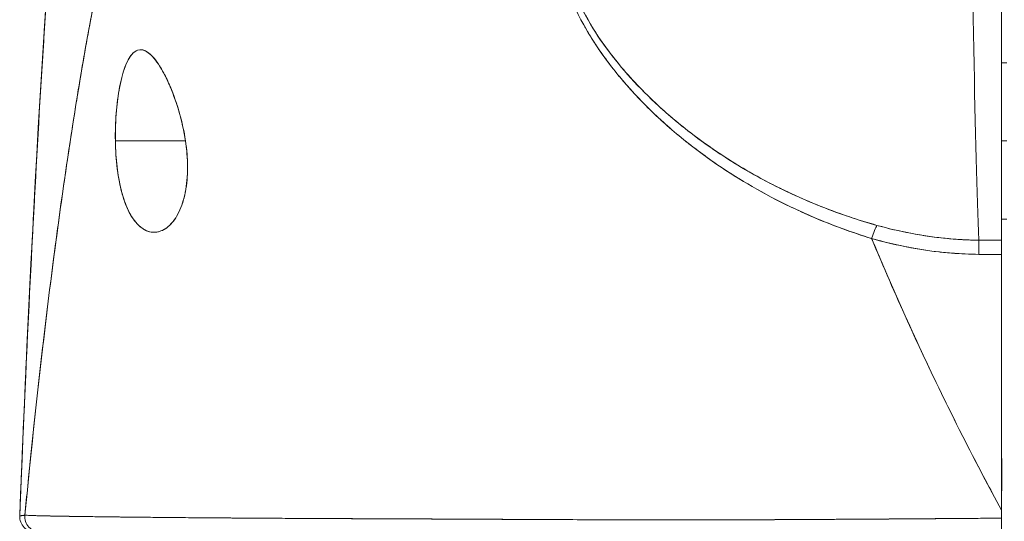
# Model space of a CAD drawing. Header units: inches. Extents: x 10 to 331, y 10 to 212.
# Tile 21 of 145: x 57.892 to 58.636, y 51.454 to 51.832. Entities that reach past the tile are written whole.
import ezdxf

# ---------------------------------------------------------------- set-up
doc = ezdxf.new("R2010")
doc.units = ezdxf.units.IN
doc.header["$LTSCALE"] = 20
doc.header["$MEASUREMENT"] = 0
doc.layers.add('Visible (ANSI)', color=7, linetype='Continuous', lineweight=5)

msp = doc.modelspace()

# ---------------------------------------------------------------- linework, layer by layer
at = {"layer": 'Visible (ANSI)'}
for p, q in [((58.63369, 51.66567), (58.63369, 52.02446)), ((58.33546, 51.80163), (58.33547, 51.80163)), ((58.34225, 51.80163), (58.34235, 51.80163)), ((58.63369, 51.79966), (58.63763, 51.79966)), ((57.96457, 51.74061), (58.01751, 51.74061)), ((58.01751, 51.74061), (57.96457, 51.74061)), ((58.39496, 51.74061), (58.395, 51.74061)), ((58.395, 51.74061), (58.39496, 51.74061)), ((58.63369, 51.74061), (58.63763, 51.74061)), ((58.63763, 51.74061), (58.63369, 51.74061)), ((58.63369, 51.68155), (58.63763, 51.68155)), ((58.61666, 51.66567), (58.63369, 51.66567)), ((58.61705, 51.65504), (58.61705, 51.65504)), ((58.2608, 51.45502), (58.2608, 51.45504)), ((58.26263, 51.45501), (58.26263, 51.45503)), ((58.2788, 51.45494), (58.2788, 51.45494)), ((58.39398, 51.4546), (58.39398, 51.45461)), ((58.40141, 51.45461), (58.40141, 51.4546))]:
    msp.add_line(p, q, dxfattribs=at)
msp.add_arc((57.90414, 51.45714), 0.01181, 177.72417, 270, dxfattribs=at)
msp.add_arc((57.90414, 51.45714), 0.01181, 177.72417, 270, dxfattribs=at)
for centre, major_axis, ratio, start_param, end_param in [((58.62109, 52.17046), (0, 0.55118), 0.02, 1.83929, 2.7281), ((58.62109, 52.17046), (0, -0.55118), 0.02, 4.980883, 5.869693), ((58.53562, 51.65897), (-0.00536, -0.01935), 0.115734, 3.553872, 4.315932), ((58.53562, 51.65897), (0.00536, 0.01935), 0.115734, 0.412278, 1.174338), ((58.6165, 51.64735), (-0.00022, -0.02008), 0.004433, 3.555002, 4.318798), ((58.6165, 51.64735), (0.00022, 0.02008), 0.004433, 0.413414, 1.177215), ((58.63368, 53.10586), (-1.5327, 0.00003), 0.939659, 1.559707, 1.570821), ((58.63369, 51.64725), (0, 0.02008), 0.00001, 5.105847, 5.870072), ((58.63364, 52.98024), (1.43419, -0.00002), 0.924067, 4.700448, 4.712437), ((58.63369, 51.44686), (0, -0.12692), 0.000028, 4.592627, 4.640753), ((57.90801, 51.45714), (0, -0.01181), 0.999969, 4.618394, 6.283185), ((57.90801, 51.45714), (-0.00111, -0.01176), 0.999969, 4.712389, 6.37718), ((58.63369, 51.45714), (0, -0.01181), 0.000012, 4.81429, 6.283189)]:
    msp.add_ellipse(centre, major_axis=major_axis, ratio=ratio, start_param=start_param, end_param=end_param, dxfattribs=at)
for points, knots in [([(57.89234, 51.45761), (57.90152, 51.68663), (57.91357, 51.90513), (57.94045, 52.17571), (57.94969, 52.25159), (57.96157, 52.32342)], [0, 0, 0, 0, 1.849259, 1.849259, 2.628416, 2.628416, 2.628416, 2.628416]), ([(57.89234, 51.45761), (57.89438, 51.50843), (57.89651, 51.55723), (57.89875, 51.60401), (57.90098, 51.65078), (57.90332, 51.69554), (57.90576, 51.73829), (57.90819, 51.78104), (57.91073, 51.82179), (57.91336, 51.86056), (57.916, 51.89933), (57.91873, 51.93613), (57.92157, 51.97102), (57.9244, 52.00591), (57.92734, 52.03888), (57.93037, 52.07001), (57.93341, 52.10114), (57.93654, 52.13042), (57.93978, 52.15793), (57.94301, 52.18545), (57.94634, 52.2112), (57.94978, 52.23527), (57.95321, 52.25934), (57.95675, 52.28174), (57.96038, 52.30256), (57.96087, 52.30538), (57.96137, 52.30817), (57.96186, 52.31093)], [0, 0, 0, 0, 0.122921, 0.122921, 0.122921, 0.245842, 0.245842, 0.245842, 0.368763, 0.368763, 0.368763, 0.491684, 0.491684, 0.491684, 0.614605, 0.614605, 0.614605, 0.737526, 0.737526, 0.737526, 0.860447, 0.860447, 0.860447, 0.983368, 0.983368, 0.983368, 1, 1, 1, 1]), ([(57.96186, 52.31093), (57.95808, 52.28984), (57.9544, 52.26707), (57.95082, 52.24253), (57.94725, 52.21798), (57.94379, 52.19165), (57.94043, 52.16344), (57.93707, 52.13523), (57.93382, 52.10514), (57.93067, 52.07308), (57.92753, 52.04101), (57.92449, 52.00698), (57.92156, 51.9709), (57.91863, 51.93481), (57.9158, 51.89668), (57.91308, 51.85644), (57.91037, 51.8162), (57.90775, 51.77385), (57.90525, 51.72935), (57.90275, 51.68485), (57.90035, 51.63821), (57.89806, 51.5894), (57.89607, 51.54709), (57.89417, 51.50316), (57.89234, 51.45761)], [0, 0, 0, 0, 0.127116, 0.127116, 0.127116, 0.254233, 0.254233, 0.254233, 0.381349, 0.381349, 0.381349, 0.508466, 0.508466, 0.508466, 0.635582, 0.635582, 0.635582, 0.762699, 0.762699, 0.762699, 0.889815, 0.889815, 0.889815, 1, 1, 1, 1]), ([(58.06676, 52.1602), (58.06199, 52.15564), (58.05729, 52.15051), (58.05266, 52.14478), (58.04803, 52.13904), (58.04348, 52.13271), (58.03899, 52.12575), (58.03451, 52.11878), (58.03009, 52.11119), (58.02575, 52.10296), (58.02141, 52.09472), (58.01715, 52.08583), (58.01295, 52.07628), (58.00875, 52.06672), (58.00463, 52.05649), (58.00057, 52.04558), (57.99652, 52.03466), (57.99254, 52.02306), (57.98863, 52.01075), (57.98472, 51.99844), (57.98089, 51.98542), (57.97712, 51.97168), (57.97336, 51.95795), (57.96966, 51.94349), (57.96604, 51.92831), (57.96242, 51.91313), (57.95887, 51.89721), (57.9554, 51.88056), (57.95192, 51.86391), (57.94851, 51.84652), (57.94518, 51.82839), (57.94185, 51.81027), (57.93859, 51.7914), (57.9354, 51.77179), (57.93221, 51.75218), (57.92909, 51.73184), (57.92605, 51.71076), (57.923, 51.68968), (57.92003, 51.66787), (57.91713, 51.64533), (57.91422, 51.6228), (57.91139, 51.59954), (57.90864, 51.57557), (57.90588, 51.55161), (57.90319, 51.52694), (57.90058, 51.50159), (57.89911, 51.48735), (57.89767, 51.47291), (57.89625, 51.45825)], [0, 0, 0, 0, 0.06426, 0.06426, 0.06426, 0.128523, 0.128523, 0.128523, 0.192785, 0.192785, 0.192785, 0.257047, 0.257047, 0.257047, 0.321309, 0.321309, 0.321309, 0.385571, 0.385571, 0.385571, 0.449834, 0.449834, 0.449834, 0.514096, 0.514096, 0.514096, 0.578358, 0.578358, 0.578358, 0.64262, 0.64262, 0.64262, 0.706882, 0.706882, 0.706882, 0.771145, 0.771145, 0.771145, 0.835407, 0.835407, 0.835407, 0.899669, 0.899669, 0.899669, 0.963931, 0.963931, 0.963931, 1, 1, 1, 1]), ([(57.89625, 51.45825), (57.90117, 51.50905), (57.90637, 51.55731), (57.91185, 51.60287), (57.91732, 51.64842), (57.92306, 51.69128), (57.92908, 51.73134), (57.93509, 51.77141), (57.94138, 51.80868), (57.94794, 51.84316), (57.9545, 51.87763), (57.96134, 51.9093), (57.96844, 51.93822), (57.97555, 51.96713), (57.98292, 51.99329), (57.99057, 52.01678), (57.99822, 52.04028), (58.00615, 52.06111), (58.01434, 52.07942), (58.02254, 52.09772), (58.031, 52.11349), (58.03974, 52.1269), (58.04848, 52.1403), (58.05748, 52.15134), (58.06676, 52.1602)], [0, 0, 0, 0, 0.125007, 0.125007, 0.125007, 0.250015, 0.250015, 0.250015, 0.375022, 0.375022, 0.375022, 0.50003, 0.50003, 0.50003, 0.625037, 0.625037, 0.625037, 0.750045, 0.750045, 0.750045, 0.875052, 0.875052, 0.875052, 1, 1, 1, 1]), ([(58.63369, 52.02446), (58.63369, 51.99289), (58.63369, 51.96255), (58.63369, 51.93314), (58.63369, 51.90374), (58.63369, 51.87527), (58.63369, 51.8486), (58.63369, 51.82194), (58.63369, 51.79708), (58.63369, 51.77427), (58.63369, 51.75146), (58.63369, 51.7307), (58.63369, 51.71253), (58.63369, 51.69436), (58.63369, 51.6788), (58.63369, 51.66564)], [0, 0, 0, 0, 0.2, 0.2, 0.2, 0.4, 0.4, 0.4, 0.6, 0.6, 0.6, 0.8, 0.8, 0.8, 1, 1, 1, 1]), ([(58.30412, 51.90468), (58.3016, 51.89833), (58.30047, 51.89114), (58.3007, 51.883), (58.30093, 51.87486), (58.30251, 51.86576), (58.30578, 51.85588), (58.30593, 51.85544), (58.30608, 51.855), (58.30623, 51.85456), (58.3095, 51.84505), (58.31432, 51.83483), (58.32053, 51.8242), (58.32136, 51.82278), (58.32221, 51.82136), (58.32309, 51.81992), (58.32843, 51.81122), (58.33469, 51.80227), (58.34194, 51.79321), (58.34286, 51.79207), (58.34379, 51.79092), (58.34473, 51.78978), (58.34647, 51.78767), (58.34825, 51.78556), (58.35009, 51.78345), (58.3585, 51.7738), (58.36802, 51.76407), (58.37864, 51.75449), (58.37896, 51.75421), (58.37927, 51.75392), (58.37959, 51.75364), (58.38872, 51.74546), (58.39864, 51.73738), (58.40961, 51.72944), (58.41021, 51.729), (58.41081, 51.72857), (58.41141, 51.72814), (58.41515, 51.72546), (58.419, 51.72281), (58.42297, 51.72017), (58.42806, 51.71679), (58.43335, 51.71344), (58.43879, 51.71016), (58.44764, 51.70482), (58.45689, 51.69968), (58.46632, 51.69489), (58.47028, 51.69289), (58.47426, 51.69095), (58.47825, 51.68908), (58.48275, 51.68699), (58.48725, 51.68499), (58.49175, 51.68308), (58.50668, 51.67676), (58.52158, 51.67147), (58.53562, 51.66701)], [0, 0, 0, 0, 0.125, 0.125, 0.125, 0.25, 0.25, 0.25, 0.255535, 0.255535, 0.255535, 0.375, 0.375, 0.375, 0.39094, 0.39094, 0.39094, 0.487767, 0.487767, 0.487767, 0.5, 0.5, 0.5, 0.522422, 0.522422, 0.522422, 0.625, 0.625, 0.625, 0.628055, 0.628055, 0.628055, 0.715688, 0.715688, 0.715688, 0.720466, 0.720466, 0.720466, 0.75, 0.75, 0.75, 0.787783, 0.787783, 0.787783, 0.849243, 0.849243, 0.849243, 0.875, 0.875, 0.875, 0.903965, 0.903965, 0.903965, 1, 1, 1, 1]), ([(58.30412, 51.90468), (58.30202, 51.89877), (58.30084, 51.89221), (58.30072, 51.88524), (58.3007, 51.88401), (58.30072, 51.88276), (58.30076, 51.88151), (58.30101, 51.87431), (58.30239, 51.86675), (58.30488, 51.85866), (58.30528, 51.85738), (58.3057, 51.85607), (58.30616, 51.85475), (58.30869, 51.84745), (58.31211, 51.83969), (58.31638, 51.83164), (58.31772, 51.82912), (58.31914, 51.82658), (58.32065, 51.824), (58.32401, 51.81825), (58.3278, 51.81238), (58.332, 51.80644), (58.33568, 51.80122), (58.33969, 51.79594), (58.34403, 51.79063), (58.34618, 51.78801), (58.3484, 51.78538), (58.35071, 51.78274), (58.35791, 51.77452), (58.36591, 51.76625), (58.37476, 51.75804), (58.37536, 51.75749), (58.37595, 51.75694), (58.37655, 51.75639), (58.38513, 51.74854), (58.39448, 51.74076), (58.40464, 51.73314), (58.40921, 51.72971), (58.41394, 51.72631), (58.41884, 51.72296), (58.42411, 51.71935), (58.42956, 51.7158), (58.43522, 51.71231), (58.44416, 51.7068), (58.4536, 51.70144), (58.46357, 51.6963), (58.4662, 51.69495), (58.46887, 51.69361), (58.47157, 51.69228), (58.47745, 51.68941), (58.4835, 51.68661), (58.48973, 51.68391), (58.49749, 51.68055), (58.50552, 51.67733), (58.51381, 51.67431), (58.52089, 51.67173), (58.52816, 51.66928), (58.53562, 51.66701)], [0, 0, 0, 0, 0.106229, 0.106229, 0.106229, 0.125, 0.125, 0.125, 0.232823, 0.232823, 0.232823, 0.25, 0.25, 0.25, 0.345204, 0.345204, 0.345204, 0.375, 0.375, 0.375, 0.441581, 0.441581, 0.441581, 0.5, 0.5, 0.5, 0.528868, 0.528868, 0.528868, 0.618969, 0.618969, 0.618969, 0.625, 0.625, 0.625, 0.711204, 0.711204, 0.711204, 0.75, 0.75, 0.75, 0.791698, 0.791698, 0.791698, 0.857612, 0.857612, 0.857612, 0.875, 0.875, 0.875, 0.912763, 0.912763, 0.912763, 0.959824, 0.959824, 0.959824, 1, 1, 1, 1]), ([(58.53963, 51.67694), (58.53241, 51.67896), (58.52524, 51.68117), (58.51814, 51.68357), (58.51013, 51.68628), (58.50221, 51.68922), (58.49437, 51.69239), (58.48563, 51.69594), (58.47701, 51.69977), (58.46853, 51.70389), (58.46344, 51.70636), (58.4584, 51.70894), (58.45341, 51.71161), (58.44906, 51.71395), (58.44476, 51.71636), (58.4405, 51.71885), (58.4301, 51.72493), (58.41998, 51.73146), (58.41022, 51.73843), (58.3999, 51.74578), (58.38996, 51.75362), (58.38049, 51.76193), (58.37958, 51.76272), (58.37868, 51.76352), (58.37778, 51.76432), (58.37026, 51.77105), (58.36309, 51.77806), (58.35633, 51.78533), (58.34957, 51.79261), (58.34322, 51.80014), (58.33739, 51.8079), (58.33149, 51.81572), (58.32613, 51.82377), (58.32152, 51.83195), (58.32143, 51.83212), (58.32134, 51.83228), (58.32125, 51.83244), (58.31657, 51.84082), (58.3126, 51.84935), (58.30988, 51.85769), (58.30862, 51.86157), (58.30763, 51.8654), (58.30693, 51.86914), (58.30605, 51.87387), (58.30563, 51.87848), (58.30571, 51.88288), (58.30584, 51.88948), (58.3071, 51.89561), (58.30928, 51.90116)], [0, 0, 0, 0, 0.060401, 0.060401, 0.060401, 0.128439, 0.128439, 0.128439, 0.204371, 0.204371, 0.204371, 0.25, 0.25, 0.25, 0.289854, 0.289854, 0.289854, 0.38726, 0.38726, 0.38726, 0.490155, 0.490155, 0.490155, 0.5, 0.5, 0.5, 0.582487, 0.582487, 0.582487, 0.665027, 0.665027, 0.665027, 0.748353, 0.748353, 0.748353, 0.75, 0.75, 0.75, 0.835339, 0.835339, 0.835339, 0.875, 0.875, 0.875, 0.925032, 0.925032, 0.925032, 1, 1, 1, 1]), ([(58.53963, 51.67694), (58.52617, 51.68066), (58.51222, 51.68531), (58.49755, 51.69113), (58.48287, 51.69695), (58.46748, 51.70398), (58.45196, 51.71239), (58.43645, 51.7208), (58.42082, 51.73065), (58.40698, 51.74072), (58.39313, 51.75078), (58.38104, 51.761), (58.37031, 51.77125), (58.35958, 51.7815), (58.35023, 51.79178), (58.34213, 51.80191), (58.33404, 51.81203), (58.3272, 51.82202), (58.32172, 51.8316), (58.31625, 51.84119), (58.31213, 51.85038), (58.30949, 51.8589), (58.30685, 51.86743), (58.30569, 51.87529), (58.30569, 51.88236), (58.30569, 51.88944), (58.30686, 51.89572), (58.30928, 51.90116)], [0, 0, 0, 0, 0.111111, 0.111111, 0.111111, 0.222222, 0.222222, 0.222222, 0.333333, 0.333333, 0.333333, 0.444444, 0.444444, 0.444444, 0.555556, 0.555556, 0.555556, 0.666667, 0.666667, 0.666667, 0.777778, 0.777778, 0.777778, 0.888889, 0.888889, 0.888889, 1, 1, 1, 1]), ([(58.01751, 51.74061), (58.01649, 51.74772), (58.01498, 51.75456), (58.013, 51.76147), (58.01103, 51.76838), (58.00861, 51.77536), (58.00599, 51.78155), (58.00441, 51.78531), (58.00275, 51.78877), (58.00109, 51.79186), (58, 51.79388), (57.99891, 51.79574), (57.99783, 51.79743), (57.99509, 51.80171), (57.99241, 51.80486), (57.98991, 51.80685), (57.98741, 51.80883), (57.98509, 51.80966), (57.98293, 51.80948), (57.98118, 51.80933), (57.97955, 51.80851), (57.97801, 51.80705), (57.97766, 51.80671), (57.97731, 51.80634), (57.97696, 51.80594), (57.97513, 51.80377), (57.97343, 51.80065), (57.97188, 51.79651), (57.97033, 51.79238), (57.96893, 51.78723), (57.9678, 51.78126), (57.96764, 51.78043), (57.96749, 51.77959), (57.96734, 51.77873), (57.96642, 51.77341), (57.9657, 51.76755), (57.96522, 51.76163), (57.96467, 51.75477), (57.96443, 51.74782), (57.96457, 51.74061)], [0, 0, 0, 0, 0.1, 0.1, 0.1, 0.2, 0.2, 0.2, 0.2605674, 0.2605674, 0.2605674, 0.3, 0.3, 0.3, 0.4, 0.4, 0.4, 0.5, 0.5, 0.5, 0.5813015, 0.5813015, 0.5813015, 0.6, 0.6, 0.6, 0.7, 0.7, 0.7, 0.8, 0.8, 0.8, 0.8138596, 0.8138596, 0.8138596, 0.9, 0.9, 0.9, 0.9999975, 0.9999975, 0.9999975, 0.9999975]), ([(58.01751, 51.74061), (58.01627, 51.74816), (58.01463, 51.75587), (58.01247, 51.76333), (58.01031, 51.7708), (58.00763, 51.778), (58.00479, 51.78432), (58.00194, 51.79064), (57.99892, 51.79609), (57.99594, 51.80022), (57.99296, 51.80436), (57.99003, 51.80719), (57.98727, 51.80855), (57.98451, 51.80991), (57.98193, 51.80981), (57.97957, 51.80828), (57.9772, 51.80676), (57.97506, 51.80381), (57.97318, 51.79968), (57.9713, 51.79554), (57.96969, 51.79023), (57.96837, 51.78407), (57.96705, 51.77791), (57.96603, 51.77091), (57.96538, 51.76352), (57.96474, 51.75613), (57.96448, 51.74834), (57.96457, 51.74061)], [0, 0, 0, 0, 0.111111, 0.111111, 0.111111, 0.222222, 0.222222, 0.222222, 0.333333, 0.333333, 0.333333, 0.444444, 0.444444, 0.444444, 0.555556, 0.555556, 0.555556, 0.666667, 0.666667, 0.666667, 0.777778, 0.777778, 0.777778, 0.888889, 0.888889, 0.888889, 1, 1, 1, 1]), ([(57.96457, 51.74061), (57.96458, 51.73975), (57.9646, 51.7389), (57.96462, 51.73805), (57.96481, 51.73136), (57.96529, 51.72492), (57.96613, 51.71864), (57.96708, 51.71157), (57.96848, 51.7047), (57.97035, 51.69858), (57.97223, 51.69246), (57.97458, 51.68709), (57.97736, 51.68282), (57.97849, 51.68108), (57.9797, 51.67952), (57.98095, 51.67816), (57.98278, 51.67619), (57.98471, 51.67465), (57.98667, 51.67358), (57.98998, 51.67178), (57.99337, 51.67135), (57.99657, 51.67199), (57.99977, 51.67264), (58.00278, 51.67437), (58.00548, 51.67694), (58.00819, 51.67952), (58.01059, 51.68294), (58.0126, 51.68709), (58.01461, 51.69124), (58.01623, 51.6961), (58.01735, 51.70176), (58.01846, 51.70742), (58.01906, 51.71387), (58.01908, 51.72041), (58.01908, 51.72187), (58.01906, 51.72334), (58.019, 51.72482), (58.01882, 51.72994), (58.0183, 51.73516), (58.01751, 51.74061)], [0, 0, 0, 0, 0.011257, 0.011257, 0.011257, 0.1, 0.1, 0.1, 0.2, 0.2, 0.2, 0.3, 0.3, 0.3, 0.340774, 0.340774, 0.340774, 0.4, 0.4, 0.4, 0.5, 0.5, 0.5, 0.6, 0.6, 0.6, 0.7, 0.7, 0.7, 0.8, 0.8, 0.8, 0.9, 0.9, 0.9, 0.92235, 0.92235, 0.92235, 1, 1, 1, 1]), ([(57.96457, 51.74061), (57.96465, 51.73357), (57.96513, 51.72649), (57.96599, 51.71971), (57.96686, 51.71292), (57.9681, 51.70644), (57.96977, 51.70057), (57.97143, 51.6947), (57.97351, 51.68945), (57.97599, 51.68508), (57.97846, 51.68072), (57.98134, 51.67725), (57.9845, 51.67495), (57.98767, 51.67265), (57.99112, 51.67154), (57.99456, 51.67173), (57.99801, 51.67193), (58.00145, 51.67345), (58.00453, 51.67609), (58.00762, 51.67872), (58.01034, 51.68246), (58.01253, 51.68694), (58.01472, 51.69142), (58.01637, 51.69663), (58.01746, 51.70233), (58.01855, 51.70803), (58.01907, 51.71423), (58.01908, 51.7207), (58.01908, 51.72717), (58.01857, 51.73391), (58.01751, 51.74061)], [0, 0, 0, 0, 0.1, 0.1, 0.1, 0.2, 0.2, 0.2, 0.3, 0.3, 0.3, 0.4, 0.4, 0.4, 0.5, 0.5, 0.5, 0.6, 0.6, 0.6, 0.7, 0.7, 0.7, 0.8, 0.8, 0.8, 0.9, 0.9, 0.9, 1, 1, 1, 1]), ([(58.61666, 51.66573), (58.61013, 51.6658), (58.6036, 51.6661), (58.5971, 51.66662), (58.58759, 51.66737), (58.57812, 51.66861), (58.56874, 51.67028), (58.55892, 51.67203), (58.5492, 51.67427), (58.53963, 51.67694)], [0, 0, 0, 0, 0.250608, 0.250608, 0.250608, 0.616926, 0.616926, 0.616926, 1, 1, 1, 1]), ([(58.61666, 51.66573), (58.60808, 51.66582), (58.59978, 51.66628), (58.59121, 51.66715), (58.58263, 51.66801), (58.57378, 51.6693), (58.56515, 51.67094), (58.55653, 51.67258), (58.54813, 51.67454), (58.53963, 51.67694)], [0, 0, 0, 0, 0.333333, 0.333333, 0.333333, 0.666667, 0.666667, 0.666667, 1, 1, 1, 1]), ([(58.63369, 51.46202), (58.61464, 51.497), (58.59695, 51.53185), (58.5806, 51.56616), (58.56426, 51.60046), (58.54926, 51.63421), (58.53562, 51.66701)], [0, 0, 0, 0, 0.5, 0.5, 0.5, 1, 1, 1, 1]), ([(58.53562, 51.66701), (58.54349, 51.66467), (58.55195, 51.66267), (58.5606, 51.66095), (58.56888, 51.65931), (58.57733, 51.65792), (58.58624, 51.65693), (58.58663, 51.65689), (58.58702, 51.65684), (58.58741, 51.6568), (58.59675, 51.6558), (58.6066, 51.65524), (58.6165, 51.65505)], [0, 0, 0, 0, 0.333333, 0.333333, 0.333333, 0.652656, 0.652656, 0.652656, 0.666667, 0.666667, 0.666667, 1, 1, 1, 1]), ([(58.53562, 51.66701), (58.53582, 51.66653), (58.53602, 51.66604), (58.53622, 51.66556), (58.54452, 51.64565), (58.55332, 51.62539), (58.56262, 51.60487), (58.57191, 51.58435), (58.5817, 51.56357), (58.59199, 51.54263), (58.60228, 51.52168), (58.61306, 51.50057), (58.62434, 51.47939), (58.62742, 51.4736), (58.63054, 51.46781), (58.63369, 51.46202)], [0, 0, 0, 0, 0.007361, 0.007361, 0.007361, 0.310645, 0.310645, 0.310645, 0.613929, 0.613929, 0.613929, 0.917213, 0.917213, 0.917213, 1, 1, 1, 1]), ([(58.53562, 51.66701), (58.54472, 51.66442), (58.55382, 51.66225), (58.56287, 51.66051), (58.56395, 51.6603), (58.56504, 51.6601), (58.56612, 51.6599), (58.57406, 51.65846), (58.58196, 51.65734), (58.58982, 51.65655), (58.59186, 51.65634), (58.59389, 51.65616), (58.59592, 51.65599), (58.60282, 51.65543), (58.60969, 51.65512), (58.6165, 51.65505)], [0, 0, 0, 0, 0.333333, 0.333333, 0.333333, 0.373396, 0.373396, 0.373396, 0.666667, 0.666667, 0.666667, 0.742468, 0.742468, 0.742468, 1, 1, 1, 1]), ([(58.63369, 51.66564), (58.63369, 51.66494), (58.63369, 51.66407), (58.63369, 51.66304), (58.63369, 51.66201), (58.63369, 51.66083), (58.63369, 51.65948), (58.63369, 51.65813), (58.63369, 51.65662), (58.63369, 51.65495)], [0, 0, 0, 0, 0.333333, 0.333333, 0.333333, 0.666667, 0.666667, 0.666667, 1, 1, 1, 1]), ([(58.6165, 51.65505), (58.62099, 51.655), (58.62549, 51.65497), (58.62998, 51.65496), (58.63122, 51.65495), (58.63245, 51.65495), (58.63369, 51.65495)], [0, 0, 0, 0, 0.784452, 0.784452, 0.784452, 1, 1, 1, 1]), ([(58.63369, 51.65495), (58.63366, 51.64666), (58.63365, 51.6383), (58.63366, 51.62988), (58.63366, 51.61747), (58.63369, 51.60493), (58.63369, 51.59229), (58.63369, 51.584), (58.63368, 51.57565), (58.63367, 51.56727), (58.63366, 51.55877), (58.63366, 51.55023), (58.63366, 51.54165), (58.63367, 51.53705), (58.63368, 51.53244), (58.63369, 51.52782), (58.63375, 51.50606), (58.63394, 51.48406), (58.63369, 51.46202)], [0, 0, 0, 0, 0.134783, 0.134783, 0.134783, 0.333333, 0.333333, 0.333333, 0.463685, 0.463685, 0.463685, 0.595856, 0.595856, 0.595856, 0.666667, 0.666667, 0.666667, 1, 1, 1, 1]), ([(58.63369, 51.65495), (58.63369, 51.63439), (58.63369, 51.61353), (58.63369, 51.59232), (58.63369, 51.57111), (58.63369, 51.54956), (58.63369, 51.52782), (58.63369, 51.50609), (58.63369, 51.48417), (58.63369, 51.46202)], [0, 0, 0, 0, 0.333333, 0.333333, 0.333333, 0.666667, 0.666667, 0.666667, 1, 1, 1, 1]), ([(58.63369, 51.46202), (58.63369, 51.46135), (58.63369, 51.46067), (58.63369, 51.46), (58.63369, 51.45932), (58.63369, 51.45864), (58.63369, 51.45797), (58.63369, 51.45729), (58.63369, 51.45662), (58.63369, 51.45594)], [0, 0, 0, 0, 0.333333, 0.333333, 0.333333, 0.666667, 0.666667, 0.666667, 1, 1, 1, 1]), ([(57.89625, 51.45825), (57.89607, 51.45809), (57.89589, 51.45801), (57.89572, 51.45798), (57.89559, 51.45795), (57.89547, 51.45795), (57.89535, 51.45796), (57.89534, 51.45796), (57.89533, 51.45796), (57.89531, 51.45796), (57.8952, 51.45797), (57.89508, 51.45799), (57.89497, 51.458), (57.89487, 51.45801), (57.89477, 51.45802), (57.89468, 51.45803), (57.89463, 51.45803), (57.89459, 51.45803), (57.89454, 51.45803), (57.8945, 51.45803), (57.89446, 51.45802), (57.89441, 51.45802), (57.89433, 51.45801), (57.89425, 51.458), (57.89417, 51.45799), (57.89404, 51.45796), (57.89392, 51.45791), (57.8938, 51.45787), (57.89377, 51.45786), (57.89375, 51.45785), (57.89373, 51.45784), (57.8936, 51.45779), (57.89347, 51.45773), (57.89335, 51.45769), (57.89328, 51.45767), (57.89321, 51.45765), (57.89315, 51.45764), (57.8931, 51.45763), (57.89305, 51.45762), (57.89301, 51.45762), (57.89295, 51.45763), (57.89291, 51.45764), (57.89286, 51.45766), (57.89281, 51.45768), (57.89277, 51.45771), (57.89273, 51.45774), (57.89273, 51.45774), (57.89273, 51.45774), (57.89273, 51.45774), (57.89268, 51.45778), (57.89264, 51.45782), (57.89261, 51.45786), (57.89257, 51.4579), (57.89254, 51.45794), (57.89251, 51.45796), (57.8925, 51.45797), (57.89249, 51.45797), (57.89248, 51.45797), (57.89246, 51.45798), (57.89244, 51.45797), (57.89242, 51.45793), (57.89239, 51.45788), (57.89236, 51.45778), (57.89234, 51.45761)], [0, 0, 0, 0, 0.081335, 0.081335, 0.081335, 0.142857, 0.142857, 0.142857, 0.149075, 0.149075, 0.149075, 0.208369, 0.208369, 0.208369, 0.261718, 0.261718, 0.261718, 0.285714, 0.285714, 0.285714, 0.31059, 0.31059, 0.31059, 0.356152, 0.356152, 0.356152, 0.428571, 0.428571, 0.428571, 0.441332, 0.441332, 0.441332, 0.524105, 0.524105, 0.524105, 0.571429, 0.571429, 0.571429, 0.612746, 0.612746, 0.612746, 0.661888, 0.661888, 0.661888, 0.714286, 0.714286, 0.714286, 0.715129, 0.715129, 0.715129, 0.773301, 0.773301, 0.773301, 0.837913, 0.837913, 0.837913, 0.857143, 0.857143, 0.857143, 0.911653, 0.911653, 0.911653, 1, 1, 1, 1]), ([(57.89234, 51.45761), (57.89242, 51.45763), (57.89256, 51.45765), (57.89281, 51.45769), (57.89287, 51.4577), (57.89294, 51.45771), (57.89301, 51.45772), (57.89321, 51.45775), (57.89346, 51.45779), (57.89372, 51.45783), (57.89392, 51.45787), (57.89414, 51.4579), (57.89437, 51.45794), (57.89451, 51.45797), (57.89465, 51.45799), (57.89479, 51.45802), (57.89521, 51.45809), (57.89567, 51.45817), (57.89625, 51.45825)], [0, 0, 0, 0, 0.266519, 0.266519, 0.266519, 0.333333, 0.333333, 0.333333, 0.518206, 0.518206, 0.518206, 0.666667, 0.666667, 0.666667, 0.753542, 0.753542, 0.753542, 1, 1, 1, 1]), ([(57.89625, 51.45825), (57.89633, 51.45821), (57.89661, 51.45817), (57.8971, 51.45813), (57.89763, 51.45809), (57.89838, 51.45805), (57.89936, 51.458), (57.90033, 51.45796), (57.90152, 51.45791), (57.90293, 51.45787), (57.90432, 51.45782), (57.90593, 51.45778), (57.90775, 51.45773), (57.90821, 51.45772), (57.90869, 51.45771), (57.90919, 51.4577), (57.91059, 51.45767), (57.9121, 51.45763), (57.91373, 51.4576), (57.91591, 51.45755), (57.91829, 51.45751), (57.92086, 51.45746), (57.9236, 51.45741), (57.92657, 51.45736), (57.92975, 51.45731), (57.93325, 51.45726), (57.937, 51.4572), (57.94102, 51.45715), (57.94246, 51.45713), (57.94394, 51.45711), (57.94545, 51.45709), (57.94837, 51.45705), (57.95142, 51.45701), (57.95459, 51.45697), (57.95964, 51.45691), (57.965, 51.45684), (57.97065, 51.45678), (57.97657, 51.45672), (57.98281, 51.45665), (57.98938, 51.45659), (57.994, 51.45654), (57.99877, 51.4565), (58.0037, 51.45645), (58.00608, 51.45643), (58.0085, 51.45641), (58.01095, 51.45638), (58.01879, 51.45631), (58.02698, 51.45624), (58.03551, 51.45618), (58.04432, 51.45611), (58.05349, 51.45604), (58.06299, 51.45598), (58.06904, 51.45594), (58.07522, 51.4559), (58.08153, 51.45586), (58.08424, 51.45585), (58.08698, 51.45583), (58.08973, 51.45581), (58.09778, 51.45577), (58.10603, 51.45573), (58.11451, 51.45569), (58.12214, 51.45565), (58.12995, 51.45561), (58.13796, 51.45558), (58.14548, 51.45554), (58.15317, 51.45551), (58.16106, 51.45548), (58.16625, 51.45545), (58.17152, 51.45543), (58.17688, 51.45541), (58.1795, 51.45539), (58.18213, 51.45538), (58.18479, 51.45537), (58.19289, 51.45533), (58.20117, 51.4553), (58.20957, 51.45526), (58.21817, 51.45522), (58.22689, 51.45518), (58.23567, 51.45514), (58.24488, 51.45509), (58.25416, 51.45505), (58.26345, 51.45501), (58.27187, 51.45497), (58.2803, 51.45493), (58.28868, 51.45489), (58.28955, 51.45489), (58.29041, 51.45489), (58.29128, 51.45488), (58.29966, 51.45485), (58.30801, 51.45481), (58.3163, 51.45478), (58.32387, 51.45475), (58.33139, 51.45472), (58.33887, 51.4547), (58.34566, 51.45468), (58.35241, 51.45466), (58.35912, 51.45465), (58.36519, 51.45463), (58.37124, 51.45462), (58.37726, 51.45462), (58.38271, 51.45461), (58.38814, 51.4546), (58.39356, 51.4546), (58.39549, 51.4546), (58.39741, 51.4546), (58.39934, 51.4546), (58.40241, 51.4546), (58.40548, 51.45461), (58.40855, 51.45461), (58.41332, 51.45462), (58.41808, 51.45463), (58.42285, 51.45464), (58.42759, 51.45465), (58.43234, 51.45466), (58.43711, 51.45468), (58.44207, 51.4547), (58.44705, 51.45472), (58.45205, 51.45474), (58.45747, 51.45476), (58.46292, 51.45479), (58.4684, 51.45482), (58.4743, 51.45485), (58.48025, 51.45488), (58.48626, 51.45492), (58.49177, 51.45495), (58.49733, 51.45498), (58.50297, 51.45502), (58.50505, 51.45503), (58.50715, 51.45504), (58.50925, 51.45505), (58.51205, 51.45507), (58.51487, 51.45509), (58.51771, 51.4551), (58.52208, 51.45513), (58.52649, 51.45516), (58.53094, 51.45519), (58.53497, 51.45521), (58.53904, 51.45524), (58.54313, 51.45526), (58.54687, 51.45529), (58.55063, 51.45531), (58.55441, 51.45534), (58.55788, 51.45536), (58.56137, 51.45539), (58.56488, 51.45541), (58.5681, 51.45543), (58.57135, 51.45546), (58.5746, 51.45548), (58.57761, 51.4555), (58.58062, 51.45552), (58.58365, 51.45555), (58.58646, 51.45557), (58.58928, 51.45559), (58.59211, 51.45561), (58.59474, 51.45563), (58.59739, 51.45565), (58.60004, 51.45567), (58.60252, 51.45569), (58.605, 51.45571), (58.6075, 51.45573), (58.60982, 51.45575), (58.61215, 51.45577), (58.61448, 51.45578), (58.61664, 51.4558), (58.6188, 51.45582), (58.62097, 51.45584), (58.62295, 51.45585), (58.62494, 51.45587), (58.62693, 51.45589), (58.62873, 51.4559), (58.63053, 51.45592), (58.63233, 51.45593), (58.63279, 51.45593), (58.63324, 51.45594), (58.63369, 51.45594)], [0, 0, 0, 0, 0.025215, 0.025215, 0.025215, 0.052019, 0.052019, 0.052019, 0.078475, 0.078475, 0.078475, 0.104458, 0.104458, 0.104458, 0.111111, 0.111111, 0.111111, 0.130002, 0.130002, 0.130002, 0.155281, 0.155281, 0.155281, 0.182167, 0.182167, 0.182167, 0.211639, 0.211639, 0.211639, 0.222222, 0.222222, 0.222222, 0.242719, 0.242719, 0.242719, 0.275303, 0.275303, 0.275303, 0.309372, 0.309372, 0.309372, 0.333333, 0.333333, 0.333333, 0.34491, 0.34491, 0.34491, 0.381911, 0.381911, 0.381911, 0.420108, 0.420108, 0.420108, 0.444444, 0.444444, 0.444444, 0.45489, 0.45489, 0.45489, 0.485385, 0.485385, 0.485385, 0.512843, 0.512843, 0.512843, 0.5386, 0.5386, 0.5386, 0.555556, 0.555556, 0.555556, 0.563824, 0.563824, 0.563824, 0.589065, 0.589065, 0.589065, 0.614921, 0.614921, 0.614921, 0.642049, 0.642049, 0.642049, 0.666667, 0.666667, 0.666667, 0.669208, 0.669208, 0.669208, 0.693865, 0.693865, 0.693865, 0.716345, 0.716345, 0.716345, 0.736729, 0.736729, 0.736729, 0.755149, 0.755149, 0.755149, 0.771835, 0.771835, 0.771835, 0.777778, 0.777778, 0.777778, 0.787269, 0.787269, 0.787269, 0.80203, 0.80203, 0.80203, 0.816729, 0.816729, 0.816729, 0.83205, 0.83205, 0.83205, 0.848651, 0.848651, 0.848651, 0.866499, 0.866499, 0.866499, 0.882849, 0.882849, 0.882849, 0.888889, 0.888889, 0.888889, 0.896936, 0.896936, 0.896936, 0.909337, 0.909337, 0.909337, 0.920569, 0.920569, 0.920569, 0.930826, 0.930826, 0.930826, 0.940227, 0.940227, 0.940227, 0.948872, 0.948872, 0.948872, 0.956852, 0.956852, 0.956852, 0.964251, 0.964251, 0.964251, 0.971144, 0.971144, 0.971144, 0.977589, 0.977589, 0.977589, 0.983597, 0.983597, 0.983597, 0.989157, 0.989157, 0.989157, 0.994249, 0.994249, 0.994249, 0.998848, 0.998848, 0.998848, 1, 1, 1, 1]), ([(58.63369, 51.45594), (58.62473, 51.45585), (58.61424, 51.45576), (58.60316, 51.45568), (58.59771, 51.45564), (58.59212, 51.4556), (58.5865, 51.45556), (58.58489, 51.45555), (58.58328, 51.45554), (58.58166, 51.45552), (58.57367, 51.45547), (58.56559, 51.45541), (58.55736, 51.45536), (58.5496, 51.4553), (58.5417, 51.45525), (58.53357, 51.4552), (58.53255, 51.45519), (58.53152, 51.45518), (58.53049, 51.45518), (58.52105, 51.45512), (58.51134, 51.45506), (58.50137, 51.45501), (58.49279, 51.45496), (58.48402, 51.45491), (58.47511, 51.45487), (58.47357, 51.45486), (58.47202, 51.45485), (58.47047, 51.45484), (58.46005, 51.45478), (58.44939, 51.45473), (58.43858, 51.45469), (58.42967, 51.45465), (58.42065, 51.45463), (58.41145, 51.45461), (58.40974, 51.45461), (58.40802, 51.45461), (58.4063, 51.45461), (58.39552, 51.4546), (58.38456, 51.45461), (58.37339, 51.45462), (58.36341, 51.45464), (58.35326, 51.45466), (58.343, 51.45469), (58.34185, 51.45469), (58.3407, 51.45469), (58.33955, 51.4547), (58.3282, 51.45473), (58.31667, 51.45477), (58.30504, 51.45482), (58.2936, 51.45487), (58.28206, 51.45493), (58.27039, 51.45499), (58.25865, 51.45505), (58.24683, 51.45511), (58.23484, 51.45517), (58.22309, 51.45522), (58.21118, 51.45528), (58.19921, 51.45532), (58.19765, 51.45533), (58.19609, 51.45533), (58.19452, 51.45534), (58.1844, 51.45538), (58.1742, 51.45541), (58.164, 51.45545), (58.15267, 51.45549), (58.14133, 51.45554), (58.13006, 51.4556), (58.12566, 51.45562), (58.12128, 51.45564), (58.11691, 51.45566), (58.11051, 51.4557), (58.10414, 51.45573), (58.0978, 51.45577), (58.07868, 51.45588), (58.05977, 51.456), (58.04122, 51.45614), (58.04065, 51.45614), (58.04009, 51.45615), (58.03952, 51.45615), (58.02248, 51.45627), (58.00586, 51.45642), (57.99089, 51.45657), (57.98468, 51.45663), (57.97875, 51.45669), (57.97315, 51.45675), (57.96581, 51.45683), (57.95903, 51.45692), (57.95284, 51.45699), (57.94257, 51.45712), (57.93396, 51.45724), (57.92692, 51.45736), (57.92643, 51.45736), (57.92596, 51.45737), (57.92549, 51.45738), (57.91804, 51.4575), (57.91239, 51.45761), (57.90806, 51.45772), (57.90629, 51.45777), (57.90474, 51.45781), (57.9034, 51.45786), (57.90157, 51.45792), (57.90012, 51.45798), (57.89903, 51.45803), (57.89723, 51.45813), (57.89639, 51.4582), (57.89625, 51.45825)], [0, 0, 0, 0, 0.051587, 0.051587, 0.051587, 0.076923, 0.076923, 0.076923, 0.084185, 0.084185, 0.084185, 0.12001, 0.12001, 0.12001, 0.153846, 0.153846, 0.153846, 0.158111, 0.158111, 0.158111, 0.197166, 0.197166, 0.197166, 0.230769, 0.230769, 0.230769, 0.236582, 0.236582, 0.236582, 0.275566, 0.275566, 0.275566, 0.307692, 0.307692, 0.307692, 0.313667, 0.313667, 0.313667, 0.351144, 0.351144, 0.351144, 0.384615, 0.384615, 0.384615, 0.388358, 0.388358, 0.388358, 0.425269, 0.425269, 0.425269, 0.461538, 0.461538, 0.461538, 0.498022, 0.498022, 0.498022, 0.533802, 0.533802, 0.533802, 0.538462, 0.538462, 0.538462, 0.568677, 0.568677, 0.568677, 0.602294, 0.602294, 0.602294, 0.615385, 0.615385, 0.615385, 0.634551, 0.634551, 0.634551, 0.692308, 0.692308, 0.692308, 0.694069, 0.694069, 0.694069, 0.747191, 0.747191, 0.747191, 0.769231, 0.769231, 0.769231, 0.798153, 0.798153, 0.798153, 0.846154, 0.846154, 0.846154, 0.849449, 0.849449, 0.849449, 0.901739, 0.901739, 0.901739, 0.923077, 0.923077, 0.923077, 0.952173, 0.952173, 0.952173, 1, 1, 1, 1]), ([(58.63369, 51.45594), (58.63369, 51.45392), (58.63369, 51.45218), (58.63369, 51.4506), (58.63369, 51.44903), (58.63369, 51.44761), (58.63369, 51.4467), (58.63369, 51.44578), (58.63369, 51.44536), (58.63369, 51.44533)], [0, 0, 0, 0, 0.333333, 0.333333, 0.333333, 0.666667, 0.666667, 0.666667, 1, 1, 1, 1])]:
    msp.add_open_spline(points, degree=3, knots=knots, dxfattribs=at)
for points in [[(57.89272, 51.45775), (57.89246, 51.4577), (57.89233, 51.45766), (57.89234, 51.45761)], [(57.89234, 51.45762), (57.89235, 51.45764), (57.89249, 51.45767), (57.89276, 51.45771)], [(57.8941, 51.4579), (57.894, 51.45789), (57.8939, 51.45788), (57.89381, 51.45787)], [(57.89784, 51.4581), (57.89777, 51.4581), (57.89771, 51.4581), (57.89764, 51.45809)], [(57.89787, 51.45808), (57.89793, 51.45808), (57.898, 51.45808), (57.89806, 51.45809)], [(57.96201, 51.45688), (57.96201, 51.45688), (57.96201, 51.45688), (57.96201, 51.45688)]]:
    msp.add_open_spline(points, degree=3, dxfattribs=at)

doc.saveas('drawing.dxf')
